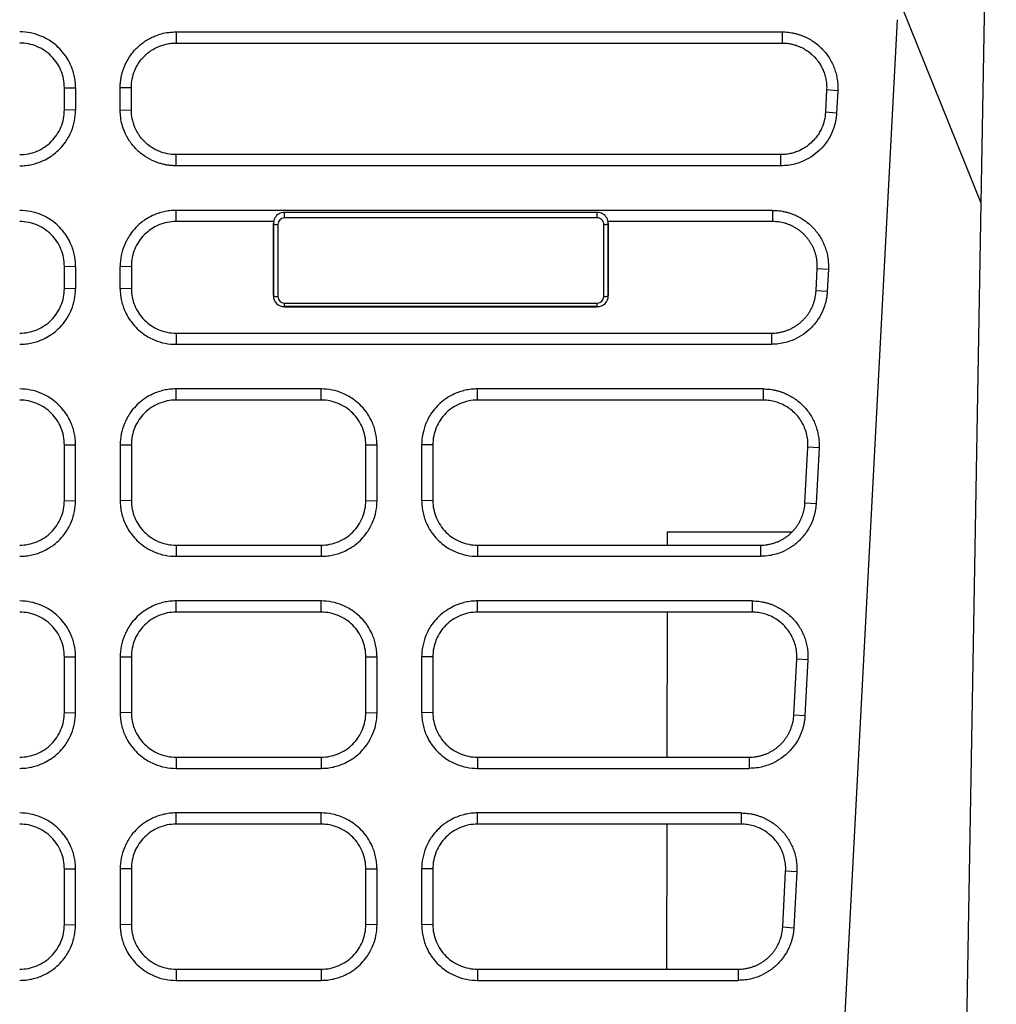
# Model space of a CAD drawing. Header units: millimetres. Extents: x 87 to 936, y -49 to 894.
# Tile 4 of 107: x 614 to 658, y 89 to 133. Entities that reach past the tile are written whole.
import ezdxf

# ---------------------------------------------------------------- set-up
doc = ezdxf.new("R2010")
doc.units = ezdxf.units.MM

msp = doc.modelspace()

# ---------------------------------------------------------------- linework, layer by layer
at = {"color": 7, "linetype": 'Continuous', "lineweight": 25}
for p, q in [((657.256, 124.589), (657.935, 163.473)), ((657.256, 124.59), (653.698, 133.403)), ((648.649, 40.148), (653.506, 132.816)), ((621.203, 132.27), (648.339, 132.27)), ((621.203, 132.27), (621.203, 131.77)), ((648.339, 132.27), (648.339, 131.77)), ((621.203, 131.77), (648.339, 131.77)), ((616.203, 129.77), (616.703, 129.762)), ((616.203, 128.771), (616.203, 129.77)), ((616.703, 129.762), (616.703, 128.762)), ((619.203, 129.77), (618.703, 129.762)), ((618.703, 128.762), (618.703, 129.762)), ((619.203, 128.771), (619.203, 129.77)), ((650.336, 129.666), (650.284, 128.666)), ((650.835, 129.631), (650.336, 129.666)), ((650.835, 129.631), (650.783, 128.631)), ((616.703, 128.762), (616.203, 128.771)), ((618.703, 128.762), (619.203, 128.771)), ((650.783, 128.631), (650.284, 128.666)), ((621.203, 126.271), (621.203, 126.771)), ((648.287, 126.771), (621.203, 126.771)), ((648.287, 126.271), (648.287, 126.771)), ((648.287, 126.271), (621.203, 126.271)), ((655.782, 40.148), (657.256, 124.59)), ((647.92, 124.271), (621.203, 124.271)), ((621.203, 123.771), (621.203, 124.271)), ((626.061, 123.939), (626.061, 124.177)), ((640.061, 124.177), (626.061, 124.177)), ((640.061, 123.939), (640.061, 124.177)), ((647.92, 124.271), (647.92, 123.771)), ((625.569, 123.771), (621.203, 123.771)), ((625.561, 123.771), (625.561, 123.683)), ((625.561, 120.461), (625.561, 123.683)), ((625.561, 123.683), (625.561, 120.457)), ((625.761, 123.639), (625.761, 120.416)), ((640.061, 123.939), (626.061, 123.939)), ((640.361, 120.416), (640.361, 123.639)), ((647.92, 123.771), (640.553, 123.771)), ((640.561, 123.683), (640.561, 123.771)), ((640.561, 123.683), (640.561, 120.461)), ((640.561, 120.457), (640.561, 123.683)), ((616.203, 121.771), (616.703, 121.763)), ((616.203, 120.772), (616.203, 121.771)), ((616.703, 121.763), (616.703, 120.764)), ((618.703, 121.763), (619.203, 121.771)), ((618.703, 120.764), (618.703, 121.763)), ((619.203, 121.771), (619.203, 120.772)), ((649.865, 120.668), (649.917, 121.667)), ((649.917, 121.667), (650.416, 121.632)), ((650.416, 121.632), (650.364, 120.633)), ((616.703, 120.764), (616.203, 120.772)), ((619.203, 120.772), (618.703, 120.764)), ((625.561, 120.457), (625.561, 120.461)), ((640.561, 120.461), (640.561, 120.457)), ((650.364, 120.633), (649.865, 120.668)), ((626.061, 120.116), (640.061, 120.116)), ((626.061, 119.961), (626.061, 120.116)), ((640.061, 119.961), (640.061, 120.116)), ((640.061, 119.961), (626.061, 119.961)), ((626.061, 119.961), (626.061, 119.957)), ((626.061, 119.957), (640.061, 119.957)), ((640.061, 119.957), (640.061, 119.961)), ((621.203, 118.772), (621.203, 118.272)), ((621.203, 118.772), (647.868, 118.772)), ((647.868, 118.772), (647.868, 118.272)), ((621.203, 118.272), (647.868, 118.272)), ((627.703, 116.273), (621.203, 116.273)), ((621.203, 115.773), (621.203, 116.273)), ((627.703, 115.773), (627.703, 116.273)), ((647.501, 116.273), (634.703, 116.273)), ((634.703, 115.773), (634.703, 116.273)), ((647.501, 116.273), (647.501, 115.773)), ((627.703, 115.773), (621.203, 115.773)), ((647.501, 115.773), (634.703, 115.773)), ((616.203, 113.773), (616.703, 113.764)), ((616.203, 111.274), (616.203, 113.773)), ((618.703, 113.764), (619.203, 113.773)), ((618.703, 113.764), (618.703, 111.265)), ((619.203, 113.773), (619.203, 111.274)), ((629.703, 113.773), (630.203, 113.764)), ((629.703, 111.274), (629.703, 113.773)), ((632.703, 113.773), (632.203, 113.764)), ((632.203, 113.764), (632.203, 111.265)), ((632.703, 113.773), (632.703, 111.274)), ((649.367, 111.169), (649.498, 113.668)), ((649.997, 113.633), (649.498, 113.668)), ((649.997, 113.633), (649.866, 111.134)), ((616.203, 111.274), (616.703, 111.265)), ((619.203, 111.274), (618.703, 111.265)), ((629.703, 111.274), (630.203, 111.265)), ((632.703, 111.274), (632.203, 111.265)), ((649.367, 111.169), (649.866, 111.134)), ((643.212, 109.274), (643.213, 109.866)), ((643.213, 109.866), (648.791, 109.866)), ((621.203, 109.274), (621.203, 108.774)), ((621.203, 109.274), (627.703, 109.274)), ((627.703, 109.274), (627.703, 108.774)), ((634.703, 109.274), (634.703, 108.774)), ((634.703, 109.274), (647.37, 109.274)), ((647.37, 109.274), (647.37, 108.774)), ((621.203, 108.774), (627.703, 108.774)), ((634.703, 108.774), (647.37, 108.774)), ((627.703, 106.774), (621.203, 106.774)), ((621.203, 106.274), (621.203, 106.774)), ((627.703, 106.274), (627.703, 106.774)), ((647.003, 106.774), (634.703, 106.774)), ((634.703, 106.274), (634.703, 106.774)), ((647.003, 106.774), (647.003, 106.274)), ((627.703, 106.274), (621.203, 106.274)), ((647.003, 106.274), (634.703, 106.274)), ((643.196, 99.775), (643.207, 106.274)), ((616.203, 104.274), (616.703, 104.265)), ((616.203, 101.775), (616.203, 104.274)), ((618.703, 104.265), (619.203, 104.274)), ((618.703, 104.265), (618.703, 101.766)), ((619.203, 104.274), (619.203, 101.775)), ((629.703, 104.274), (630.203, 104.265)), ((629.703, 101.775), (629.703, 104.274)), ((632.703, 104.274), (632.203, 104.265)), ((632.203, 104.265), (632.203, 101.766)), ((632.703, 104.274), (632.703, 101.775)), ((648.869, 101.67), (649, 104.169)), ((649.499, 104.135), (649, 104.169)), ((649.499, 104.135), (649.368, 101.636)), ((616.203, 101.775), (616.703, 101.766)), ((619.203, 101.775), (618.703, 101.766)), ((629.703, 101.775), (630.203, 101.766)), ((632.703, 101.775), (632.203, 101.766)), ((648.869, 101.67), (649.368, 101.636)), ((621.203, 99.775), (621.203, 99.275)), ((621.203, 99.775), (627.703, 99.775)), ((627.703, 99.775), (627.703, 99.275)), ((634.703, 99.775), (634.703, 99.275)), ((634.703, 99.775), (646.872, 99.775)), ((646.872, 99.775), (646.872, 99.275)), ((621.203, 99.275), (627.703, 99.275)), ((634.703, 99.275), (646.872, 99.275)), ((627.703, 97.276), (621.203, 97.276)), ((621.203, 96.776), (621.203, 97.276)), ((627.703, 96.776), (627.703, 97.276)), ((646.505, 97.276), (634.703, 97.276)), ((634.703, 96.776), (634.703, 97.276)), ((646.505, 97.276), (646.505, 96.776)), ((627.703, 96.776), (621.203, 96.776)), ((646.505, 96.776), (634.703, 96.776)), ((643.179, 90.277), (643.19, 96.776)), ((616.203, 94.776), (616.703, 94.767)), ((616.203, 92.277), (616.203, 94.776)), ((619.203, 94.776), (618.703, 94.767)), ((618.703, 94.767), (618.703, 92.268)), ((619.203, 94.776), (619.203, 92.277)), ((629.703, 94.776), (630.203, 94.767)), ((629.703, 92.277), (629.703, 94.776)), ((632.703, 94.776), (632.203, 94.767)), ((632.203, 94.767), (632.203, 92.268)), ((632.703, 94.776), (632.703, 92.277)), ((648.371, 92.172), (648.502, 94.671)), ((649.001, 94.636), (648.502, 94.671)), ((649.001, 94.636), (648.87, 92.137)), ((616.203, 92.277), (616.703, 92.268)), ((619.203, 92.277), (618.703, 92.268)), ((630.203, 92.268), (629.703, 92.277)), ((632.703, 92.277), (632.203, 92.268)), ((648.371, 92.172), (648.87, 92.137)), ((621.203, 90.277), (621.203, 89.777)), ((621.203, 90.277), (627.703, 90.277)), ((627.703, 90.277), (627.703, 89.777)), ((634.703, 90.277), (634.703, 89.777)), ((634.703, 90.277), (646.374, 90.277)), ((646.374, 90.277), (646.374, 89.777)), ((621.203, 89.777), (627.703, 89.777)), ((634.703, 89.777), (646.374, 89.777))]:
    msp.add_line(p, q, dxfattribs=at)
at = {"color": 7, "linetype": 'Continuous', "lineweight": 25, "flags": 128}
for points in [[(616.703, 111.265), (616.703, 111.979), (616.703, 112.693), (616.703, 113.764)], [(630.203, 111.265), (630.203, 111.979), (630.203, 112.693), (630.203, 113.764)], [(616.703, 101.766), (616.703, 102.473), (616.703, 103.18), (616.703, 104.265)], [(630.203, 101.766), (630.203, 102.48), (630.203, 103.195), (630.203, 104.265)], [(616.703, 92.268), (616.703, 92.982), (616.703, 93.696), (616.703, 94.767)], [(630.203, 92.268), (630.203, 92.982), (630.203, 93.696), (630.203, 94.767)]]:
    msp.add_lwpolyline(points, dxfattribs=at)
at = {"color": 7, "linetype": 'Continuous', "lineweight": 25}
for centre, start, end in [((625.714, 123.897), 234.4512, 280.4392), ((640.409, 123.897), 259.5608, 305.5487), ((625.714, 120.674), 234.4512, 280.4392), ((640.409, 120.674), 259.5608, 305.5487)]:
    msp.add_arc(centre, 0.262, start, end, dxfattribs=at)
for centre, major_axis, ratio, start_param, end_param in [((626.061, 123.683), (0, 0.5), 0.999555, 0.51597, 1.570796), ((640.061, 123.683), (0, 0.5), 0.999555, 4.712388, 5.767215), ((626.061, 123.639), (0, 0.3), 0.999254, 6.283185, 7.853981), ((640.061, 123.639), (0, 0.3), 0.999254, 4.712388, 6.283185), ((626.061, 120.461), (0, 0.5), 0.999555, 1.570796, 3.141592), ((626.061, 120.457), (0, 0.5), 0.999938, 1.570796, 3.141592), ((640.061, 120.461), (0, 0.5), 0.999555, 3.141592, 4.712388), ((640.061, 120.457), (0, 0.5), 0.999938, 3.141592, 4.712388), ((626.061, 120.416), (0, 0.3), 0.999254, 1.570796, 3.141592), ((640.061, 120.416), (0, 0.3), 0.999254, 3.141592, 4.712388)]:
    msp.add_ellipse(centre, major_axis=major_axis, ratio=ratio, start_param=start_param, end_param=end_param, dxfattribs=at)
for points, knots in [([(616.703, 129.762), (616.703, 129.854), (616.693, 130.039), (616.648, 130.31), (616.574, 130.573), (616.462, 130.853), (616.329, 131.092), (616.15, 131.345), (615.939, 131.58), (615.671, 131.801), (615.405, 131.967), (615.09, 132.117), (614.689, 132.238), (614.366, 132.27), (614.203, 132.27)], [2, 2, 2, 2, 2.39035, 2.775769, 3.156839, 3.535807, 4.041584, 4.306055, 4.836289, 5.366215, 5.761922, 6.15618, 6.828092, 7.514685, 7.514685, 7.514685, 7.514685]), ([(618.703, 129.762), (618.704, 129.817), (618.706, 129.926), (618.723, 130.09), (618.749, 130.251), (618.786, 130.41), (618.833, 130.567), (618.929, 130.823), (619.109, 131.163), (619.423, 131.545), (619.803, 131.86), (620.191, 132.068), (620.553, 132.191), (620.875, 132.258), (621.093, 132.266), (621.203, 132.27)], [0, 0, 0, 0, 0.042047, 0.083722, 0.125201, 0.166664, 0.208291, 0.250258, 0.375147, 0.500105, 0.625006, 0.749956, 0.833484, 0.916344, 1, 1, 1, 1]), ([(648.339, 132.27), (648.388, 132.269), (648.485, 132.268), (648.63, 132.255), (648.773, 132.234), (648.915, 132.205), (649.054, 132.167), (649.192, 132.121), (649.44, 132.023), (649.781, 131.833), (650.166, 131.499), (650.479, 131.095), (650.664, 130.711), (650.765, 130.387), (650.815, 130.138), (650.841, 129.886), (650.837, 129.716), (650.835, 129.631)], [0, 0, 0, 0, 0.0360503, 0.0717953, 0.1073557, 0.1428543, 0.1784144, 0.2141587, 0.250208, 0.3750165, 0.5000287, 0.6248418, 0.7498582, 0.8126176, 0.8747968, 0.9370427, 1, 1, 1, 1]), ([(616.203, 129.77), (616.203, 129.902), (616.19, 130.032), (616.139, 130.288), (616.101, 130.414), (616.001, 130.657), (615.939, 130.771), (615.794, 130.989), (615.71, 131.092), (615.433, 131.368), (615.211, 131.517), (614.73, 131.717), (614.467, 131.77), (614.203, 131.77)], [0, 0, 0, 0, 0.125, 0.125, 0.25, 0.25, 0.375, 0.375, 0.5, 0.5, 0.75, 0.75, 1, 1, 1, 1]), ([(619.203, 129.77), (619.203, 129.902), (619.229, 130.163), (619.327, 130.486), (619.448, 130.738), (619.581, 130.951), (619.758, 131.164), (619.947, 131.332), (620.148, 131.474), (620.338, 131.579), (620.56, 131.668), (620.768, 131.726), (620.983, 131.762), (621.129, 131.77), (621.203, 131.77)], [2, 2, 2, 2, 2.692793, 3.371878, 3.766004, 4.161605, 4.691459, 5.22173, 5.486254, 5.988545, 6.364898, 6.743267, 7.125821, 7.514675, 7.514675, 7.514675, 7.514675]), ([(648.339, 131.77), (648.401, 131.77), (648.524, 131.765), (648.707, 131.739), (648.886, 131.697), (649.079, 131.632), (649.249, 131.555), (649.415, 131.459), (649.561, 131.358), (649.696, 131.243), (649.837, 131.101), (649.965, 130.944), (650.089, 130.746), (650.186, 130.549), (650.262, 130.337), (650.313, 130.117), (650.34, 129.892), (650.34, 129.741), (650.336, 129.666)], [2, 2, 2, 2, 2.325983, 2.649895, 2.97245, 3.294315, 3.723445, 3.956173, 4.305673, 4.655792, 4.889648, 5.356618, 5.721385, 6.116119, 6.51026, 6.904844, 7.301115, 7.698706, 7.698706, 7.698706, 7.698706]), ([(614.203, 126.771), (614.335, 126.771), (614.465, 126.784), (614.72, 126.835), (614.847, 126.873), (615.089, 126.973), (615.204, 127.035), (615.422, 127.18), (615.525, 127.264), (615.801, 127.541), (615.95, 127.764), (616.15, 128.245), (616.203, 128.507), (616.203, 128.771)], [0, 0, 0, 0, 0.125, 0.125, 0.25, 0.25, 0.375, 0.375, 0.5, 0.5, 0.75, 0.75, 1, 1, 1, 1]), ([(614.203, 126.271), (614.296, 126.271), (614.479, 126.281), (614.749, 126.326), (615.01, 126.399), (615.289, 126.511), (615.527, 126.643), (615.78, 126.822), (616.016, 127.033), (616.237, 127.301), (616.403, 127.568), (616.552, 127.882), (616.672, 128.28), (616.703, 128.601), (616.703, 128.762)], [2, 2, 2, 2, 2.392136, 2.77801, 3.159756, 3.539556, 4.046554, 4.313583, 4.848916, 5.383939, 5.783461, 6.181463, 6.852839, 7.538133, 7.538133, 7.538133, 7.538133]), ([(621.203, 126.271), (621.148, 126.272), (621.039, 126.274), (620.876, 126.291), (620.715, 126.317), (620.557, 126.354), (620.4, 126.401), (620.145, 126.497), (619.806, 126.676), (619.426, 126.988), (619.111, 127.367), (618.905, 127.754), (618.782, 128.114), (618.715, 128.435), (618.707, 128.653), (618.703, 128.762)], [0, 0, 0, 0, 0.042047, 0.083722, 0.125201, 0.166663, 0.20829, 0.250256, 0.375151, 0.500104, 0.624995, 0.749956, 0.833487, 0.916347, 1, 1, 1, 1]), ([(621.203, 126.771), (621.072, 126.771), (620.812, 126.797), (620.49, 126.894), (620.238, 127.015), (620.024, 127.148), (619.809, 127.326), (619.64, 127.516), (619.498, 127.718), (619.393, 127.908), (619.305, 128.129), (619.247, 128.337), (619.211, 128.552), (619.203, 128.698), (619.203, 128.771)], [2, 2, 2, 2, 2.692438, 3.37036, 3.768263, 4.167689, 4.702638, 5.237994, 5.505065, 6.008876, 6.386263, 6.765511, 7.14873, 7.537982, 7.537982, 7.537982, 7.537982]), ([(650.284, 128.666), (650.278, 128.541), (650.241, 128.295), (650.136, 127.991), (650.013, 127.753), (649.878, 127.55), (649.702, 127.347), (649.516, 127.188), (649.318, 127.053), (649.131, 126.953), (648.914, 126.868), (648.711, 126.813), (648.501, 126.779), (648.359, 126.771), (648.287, 126.771)], [2, 2, 2, 2, 2.662744, 3.312849, 3.697236, 4.082996, 4.599463, 5.116219, 5.37402, 5.865214, 6.233198, 6.602947, 6.976446, 7.355637, 7.355637, 7.355637, 7.355637]), ([(650.783, 128.631), (650.779, 128.579), (650.772, 128.473), (650.748, 128.317), (650.715, 128.163), (650.672, 128.012), (650.62, 127.863), (650.517, 127.621), (650.33, 127.3), (650.016, 126.943), (649.642, 126.65), (649.264, 126.458), (648.914, 126.344), (648.603, 126.282), (648.393, 126.275), (648.287, 126.271)], [0, 0, 0, 0, 0.041986, 0.083634, 0.125113, 0.166593, 0.208245, 0.250239, 0.375072, 0.500095, 0.624936, 0.749957, 0.833394, 0.916295, 1, 1, 1, 1]), ([(616.703, 121.763), (616.703, 121.856), (616.693, 122.04), (616.648, 122.312), (616.574, 122.574), (616.462, 122.854), (616.329, 123.093), (616.15, 123.346), (615.939, 123.581), (615.671, 123.802), (615.405, 123.969), (615.09, 124.119), (614.689, 124.239), (614.366, 124.271), (614.203, 124.271)], [2, 2, 2, 2, 2.39035, 2.775768, 3.156838, 3.535806, 4.041584, 4.306055, 4.836288, 5.366213, 5.76192, 6.156178, 6.82809, 7.514683, 7.514683, 7.514683, 7.514683]), ([(621.203, 124.271), (621.111, 124.271), (620.927, 124.261), (620.657, 124.216), (620.397, 124.142), (620.119, 124.03), (619.881, 123.898), (619.629, 123.719), (619.394, 123.508), (619.173, 123.24), (619.007, 122.973), (618.857, 122.658), (618.735, 122.254), (618.703, 121.927), (618.703, 121.763)], [2, 2, 2, 2, 2.388853, 2.771406, 3.149772, 3.526124, 4.028414, 4.292939, 4.823209, 5.353063, 5.748665, 6.142792, 6.821879, 7.514673, 7.514673, 7.514673, 7.514673]), ([(647.92, 124.271), (647.969, 124.271), (648.066, 124.269), (648.211, 124.256), (648.354, 124.235), (648.495, 124.206), (648.635, 124.168), (648.773, 124.122), (649.02, 124.024), (649.362, 123.835), (649.747, 123.5), (650.059, 123.096), (650.245, 122.712), (650.346, 122.388), (650.396, 122.14), (650.422, 121.887), (650.418, 121.717), (650.416, 121.632)], [0, 0, 0, 0, 0.036049, 0.071793, 0.107353, 0.142851, 0.178412, 0.214157, 0.250208, 0.375024, 0.500028, 0.624838, 0.749858, 0.812614, 0.874791, 0.937039, 1, 1, 1, 1]), ([(616.203, 121.771), (616.203, 121.904), (616.19, 122.033), (616.139, 122.289), (616.101, 122.416), (616.001, 122.658), (615.939, 122.773), (615.794, 122.99), (615.71, 123.093), (615.433, 123.37), (615.211, 123.519), (614.73, 123.718), (614.467, 123.771), (614.203, 123.771)], [0, 0, 0, 0, 0.125, 0.125, 0.25, 0.25, 0.375, 0.375, 0.5, 0.5, 0.75, 0.75, 1, 1, 1, 1]), ([(621.203, 123.771), (621.071, 123.771), (620.941, 123.759), (620.686, 123.708), (620.559, 123.669), (620.317, 123.569), (620.202, 123.508), (619.984, 123.363), (619.881, 123.278), (619.605, 123.002), (619.456, 122.779), (619.256, 122.298), (619.203, 122.036), (619.203, 121.771)], [0, 0, 0, 0, 0.125, 0.125, 0.25, 0.25, 0.375, 0.375, 0.5, 0.5, 0.75, 0.75, 1, 1, 1, 1]), ([(649.917, 121.667), (649.919, 121.716), (649.922, 121.813), (649.913, 121.959), (649.894, 122.104), (649.865, 122.246), (649.825, 122.385), (649.776, 122.521), (649.717, 122.652), (649.65, 122.779), (649.574, 122.899), (649.489, 123.014), (649.398, 123.122), (649.299, 123.223), (649.193, 123.316), (649.082, 123.401), (648.965, 123.478), (648.844, 123.547), (648.719, 123.607), (648.591, 123.657), (648.459, 123.699), (648.326, 123.731), (648.191, 123.754), (648.056, 123.769), (647.965, 123.771), (647.92, 123.771)], [0, 0, 0, 0, 0.045193, 0.090229, 0.13511, 0.179834, 0.224402, 0.268815, 0.313071, 0.357172, 0.401117, 0.444906, 0.488539, 0.532016, 0.575338, 0.618504, 0.661515, 0.704369, 0.747069, 0.789612, 0.832001, 0.874234, 0.916311, 0.958233, 1, 1, 1, 1]), ([(614.203, 118.772), (614.335, 118.772), (614.465, 118.785), (614.72, 118.836), (614.847, 118.874), (615.089, 118.975), (615.204, 119.036), (615.422, 119.181), (615.525, 119.265), (615.801, 119.542), (615.95, 119.765), (616.15, 120.246), (616.203, 120.508), (616.203, 120.772)], [0, 0, 0, 0, 0.125, 0.125, 0.25, 0.25, 0.375, 0.375, 0.5, 0.5, 0.75, 0.75, 1, 1, 1, 1]), ([(614.203, 118.272), (614.296, 118.272), (614.479, 118.282), (614.749, 118.327), (615.01, 118.401), (615.289, 118.512), (615.527, 118.644), (615.78, 118.823), (616.016, 119.034), (616.237, 119.302), (616.403, 119.57), (616.552, 119.883), (616.672, 120.282), (616.703, 120.602), (616.703, 120.764)], [2, 2, 2, 2, 2.392132, 2.778001, 3.159741, 3.539536, 4.046529, 4.313556, 4.848886, 5.383903, 5.783421, 6.181419, 6.85279, 7.538076, 7.538076, 7.538076, 7.538076]), ([(618.703, 120.764), (618.703, 120.672), (618.713, 120.489), (618.758, 120.221), (618.831, 119.962), (618.942, 119.686), (619.074, 119.448), (619.252, 119.197), (619.464, 118.961), (619.732, 118.74), (620, 118.574), (620.315, 118.424), (620.716, 118.304), (621.04, 118.272), (621.203, 118.272)], [2, 2, 2, 2, 2.389255, 2.772476, 3.151725, 3.529116, 4.03293, 4.300004, 4.835363, 5.370317, 5.769746, 6.167654, 6.845581, 7.538023, 7.538023, 7.538023, 7.538023]), ([(619.203, 120.772), (619.203, 120.64), (619.216, 120.51), (619.267, 120.255), (619.305, 120.128), (619.405, 119.886), (619.467, 119.771), (619.612, 119.554), (619.696, 119.451), (619.973, 119.174), (620.195, 119.025), (620.676, 118.825), (620.939, 118.772), (621.203, 118.772)], [0, 0, 0, 0, 0.125, 0.125, 0.25, 0.25, 0.375, 0.375, 0.5, 0.5, 0.75, 0.75, 1, 1, 1, 1]), ([(647.868, 118.772), (647.916, 118.773), (648.012, 118.775), (648.157, 118.792), (648.299, 118.817), (648.439, 118.854), (648.577, 118.9), (648.71, 118.956), (648.839, 119.022), (648.963, 119.097), (649.081, 119.18), (649.193, 119.272), (649.298, 119.372), (649.395, 119.479), (649.485, 119.593), (649.566, 119.712), (649.638, 119.838), (649.701, 119.968), (649.754, 120.102), (649.797, 120.24), (649.831, 120.381), (649.854, 120.524), (649.861, 120.62), (649.865, 120.668)], [0, 0, 0, 0, 0.047693, 0.095378, 0.143055, 0.190725, 0.238388, 0.286042, 0.33369, 0.38133, 0.428963, 0.476588, 0.524206, 0.571817, 0.619421, 0.667017, 0.714607, 0.76219, 0.809765, 0.857334, 0.904896, 0.952451, 1, 1, 1, 1]), ([(650.364, 120.633), (650.36, 120.58), (650.353, 120.475), (650.329, 120.318), (650.296, 120.164), (650.253, 120.013), (650.201, 119.864), (650.097, 119.622), (649.911, 119.301), (649.597, 118.944), (649.222, 118.651), (648.845, 118.459), (648.495, 118.345), (648.184, 118.284), (647.973, 118.276), (647.868, 118.272)], [0, 0, 0, 0, 0.041983, 0.08363, 0.125108, 0.166589, 0.208243, 0.250239, 0.375075, 0.500095, 0.624928, 0.749957, 0.833398, 0.9163, 1, 1, 1, 1]), ([(616.703, 113.764), (616.703, 113.857), (616.693, 114.041), (616.648, 114.313), (616.574, 114.575), (616.462, 114.855), (616.329, 115.095), (616.15, 115.347), (615.939, 115.582), (615.671, 115.803), (615.405, 115.97), (615.09, 116.12), (614.689, 116.241), (614.366, 116.273), (614.203, 116.273)], [2, 2, 2, 2, 2.39035, 2.775768, 3.156838, 3.535807, 4.041585, 4.306056, 4.83629, 5.366216, 5.761922, 6.156179, 6.828092, 7.514685, 7.514685, 7.514685, 7.514685]), ([(621.203, 116.273), (621.111, 116.273), (620.927, 116.262), (620.657, 116.217), (620.397, 116.144), (620.119, 116.032), (619.881, 115.899), (619.629, 115.72), (619.394, 115.509), (619.173, 115.241), (619.007, 114.975), (618.857, 114.659), (618.735, 114.255), (618.703, 113.929), (618.703, 113.764)], [2, 2, 2, 2, 2.388853, 2.771406, 3.149772, 3.526122, 4.028412, 4.292937, 4.823211, 5.35307, 5.748674, 6.142802, 6.821886, 7.514678, 7.514678, 7.514678, 7.514678]), ([(630.203, 113.764), (630.203, 113.857), (630.193, 114.041), (630.148, 114.313), (630.074, 114.575), (629.962, 114.855), (629.829, 115.095), (629.65, 115.347), (629.439, 115.582), (629.171, 115.803), (628.905, 115.97), (628.59, 116.12), (628.189, 116.241), (627.866, 116.273), (627.703, 116.273)], [2, 2, 2, 2, 2.39035, 2.775768, 3.156837, 3.535805, 4.041584, 4.306056, 4.836291, 5.366218, 5.761923, 6.15618, 6.828092, 7.514685, 7.514685, 7.514685, 7.514685]), ([(634.703, 116.273), (634.611, 116.273), (634.427, 116.262), (634.157, 116.217), (633.897, 116.144), (633.619, 116.032), (633.381, 115.899), (633.129, 115.72), (632.894, 115.509), (632.673, 115.241), (632.507, 114.975), (632.357, 114.659), (632.235, 114.255), (632.203, 113.929), (632.203, 113.764)], [2, 2, 2, 2, 2.388852, 2.771404, 3.149769, 3.52612, 4.028412, 4.292938, 4.823213, 5.353072, 5.748675, 6.142802, 6.821887, 7.514679, 7.514679, 7.514679, 7.514679]), ([(647.501, 116.273), (647.55, 116.272), (647.647, 116.27), (647.792, 116.257), (647.935, 116.236), (648.076, 116.207), (648.216, 116.17), (648.354, 116.124), (648.601, 116.025), (648.942, 115.836), (649.328, 115.501), (649.64, 115.097), (649.825, 114.713), (649.926, 114.39), (649.977, 114.141), (650.003, 113.888), (649.999, 113.718), (649.997, 113.633)], [0, 0, 0, 0, 0.03605, 0.071794, 0.107355, 0.142853, 0.178413, 0.214158, 0.250208, 0.37502, 0.500028, 0.624842, 0.749858, 0.812614, 0.874792, 0.937039, 1, 1, 1, 1]), ([(616.203, 113.773), (616.203, 113.905), (616.19, 114.035), (616.139, 114.29), (616.101, 114.417), (616.001, 114.659), (615.939, 114.774), (615.794, 114.991), (615.71, 115.094), (615.433, 115.371), (615.211, 115.52), (614.73, 115.72), (614.467, 115.773), (614.203, 115.773)], [0, 0, 0, 0, 0.125, 0.125, 0.25, 0.25, 0.375, 0.375, 0.5, 0.5, 0.75, 0.75, 1, 1, 1, 1]), ([(621.203, 115.773), (621.071, 115.773), (620.941, 115.76), (620.686, 115.709), (620.559, 115.671), (620.317, 115.57), (620.202, 115.509), (619.984, 115.364), (619.881, 115.28), (619.605, 115.003), (619.456, 114.78), (619.256, 114.299), (619.203, 114.037), (619.203, 113.773)], [0, 0, 0, 0, 0.125, 0.125, 0.25, 0.25, 0.375, 0.375, 0.5, 0.5, 0.75, 0.75, 1, 1, 1, 1]), ([(629.703, 113.773), (629.703, 113.905), (629.69, 114.035), (629.639, 114.29), (629.601, 114.417), (629.501, 114.659), (629.439, 114.774), (629.294, 114.991), (629.21, 115.094), (628.933, 115.371), (628.711, 115.52), (628.23, 115.72), (627.967, 115.773), (627.703, 115.773)], [0, 0, 0, 0, 0.125, 0.125, 0.25, 0.25, 0.375, 0.375, 0.5, 0.5, 0.75, 0.75, 1, 1, 1, 1]), ([(634.703, 115.773), (634.571, 115.773), (634.441, 115.76), (634.186, 115.709), (634.059, 115.671), (633.817, 115.57), (633.702, 115.509), (633.484, 115.364), (633.381, 115.28), (633.105, 115.003), (632.956, 114.78), (632.756, 114.299), (632.703, 114.037), (632.703, 113.773)], [0, 0, 0, 0, 0.125, 0.125, 0.25, 0.25, 0.375, 0.375, 0.5, 0.5, 0.75, 0.75, 1, 1, 1, 1]), ([(649.498, 113.668), (649.499, 113.703), (649.504, 113.836), (649.486, 114.066), (649.423, 114.352), (649.318, 114.624), (649.177, 114.876), (649.002, 115.105), (648.797, 115.305), (648.567, 115.473), (648.317, 115.606), (648.052, 115.701), (647.779, 115.762), (647.593, 115.769), (647.501, 115.773)], [0, 0, 0, 0, 0.032289, 0.122784, 0.212774, 0.302259, 0.391239, 0.479715, 0.567688, 0.655156, 0.742121, 0.828583, 0.914543, 1, 1, 1, 1]), ([(614.203, 109.274), (614.335, 109.274), (614.465, 109.287), (614.72, 109.337), (614.847, 109.376), (615.089, 109.476), (615.204, 109.537), (615.422, 109.682), (615.525, 109.767), (615.801, 110.043), (615.95, 110.266), (616.15, 110.747), (616.203, 111.01), (616.203, 111.274)], [0, 0, 0, 0, 0.125, 0.125, 0.25, 0.25, 0.375, 0.375, 0.5, 0.5, 0.75, 0.75, 1, 1, 1, 1]), ([(614.203, 108.774), (614.296, 108.774), (614.479, 108.784), (614.749, 108.829), (615.01, 108.902), (615.289, 109.013), (615.527, 109.146), (615.78, 109.324), (616.016, 109.535), (616.237, 109.804), (616.403, 110.071), (616.552, 110.385), (616.672, 110.783), (616.703, 111.103), (616.703, 111.265)], [2, 2, 2, 2, 2.392136, 2.778008, 3.159753, 3.539553, 4.046551, 4.31358, 4.848915, 5.383938, 5.78346, 6.18146, 6.852835, 7.538127, 7.538127, 7.538127, 7.538127]), ([(618.703, 111.265), (618.703, 111.173), (618.713, 110.991), (618.758, 110.723), (618.831, 110.463), (618.942, 110.187), (619.074, 109.95), (619.252, 109.698), (619.464, 109.462), (619.732, 109.241), (620, 109.075), (620.315, 108.926), (620.716, 108.805), (621.04, 108.774), (621.203, 108.774)], [2, 2, 2, 2, 2.389251, 2.772469, 3.151716, 3.529104, 4.032913, 4.299983, 4.835336, 5.370284, 5.76971, 6.167614, 6.845535, 7.537971, 7.537971, 7.537971, 7.537971]), ([(619.203, 111.274), (619.203, 111.142), (619.216, 111.012), (619.267, 110.756), (619.305, 110.629), (619.405, 110.387), (619.467, 110.273), (619.612, 110.055), (619.696, 109.952), (619.973, 109.676), (620.195, 109.526), (620.676, 109.327), (620.939, 109.274), (621.203, 109.274)], [0, 0, 0, 0, 0.125, 0.125, 0.25, 0.25, 0.375, 0.375, 0.5, 0.5, 0.75, 0.75, 1, 1, 1, 1]), ([(627.703, 109.274), (627.835, 109.274), (627.965, 109.287), (628.22, 109.337), (628.347, 109.376), (628.589, 109.476), (628.704, 109.537), (628.922, 109.682), (629.025, 109.767), (629.301, 110.043), (629.45, 110.266), (629.65, 110.747), (629.703, 111.01), (629.703, 111.274)], [0, 0, 0, 0, 0.125, 0.125, 0.25, 0.25, 0.375, 0.375, 0.5, 0.5, 0.75, 0.75, 1, 1, 1, 1]), ([(627.703, 108.774), (627.796, 108.774), (627.979, 108.784), (628.249, 108.829), (628.51, 108.902), (628.789, 109.013), (629.027, 109.146), (629.28, 109.324), (629.516, 109.535), (629.737, 109.804), (629.903, 110.071), (630.052, 110.385), (630.172, 110.783), (630.203, 111.103), (630.203, 111.265)], [2, 2, 2, 2, 2.392132, 2.778002, 3.159744, 3.539541, 4.046537, 4.313564, 4.848894, 5.383912, 5.78343, 6.181429, 6.852799, 7.538086, 7.538086, 7.538086, 7.538086]), ([(632.203, 111.265), (632.203, 111.173), (632.213, 110.991), (632.258, 110.723), (632.331, 110.463), (632.442, 110.187), (632.574, 109.95), (632.752, 109.698), (632.964, 109.462), (633.232, 109.241), (633.5, 109.075), (633.815, 108.926), (634.216, 108.805), (634.54, 108.774), (634.703, 108.774)], [2, 2, 2, 2, 2.389253, 2.772474, 3.151723, 3.529113, 4.032928, 4.300002, 4.83536, 5.370311, 5.769737, 6.167642, 6.845567, 7.538008, 7.538008, 7.538008, 7.538008]), ([(632.703, 111.274), (632.703, 111.142), (632.716, 111.012), (632.767, 110.756), (632.805, 110.629), (632.905, 110.387), (632.967, 110.273), (633.112, 110.055), (633.196, 109.952), (633.473, 109.676), (633.695, 109.526), (634.176, 109.327), (634.439, 109.274), (634.703, 109.274)], [0, 0, 0, 0, 0.125, 0.125, 0.25, 0.25, 0.375, 0.375, 0.5, 0.5, 0.75, 0.75, 1, 1, 1, 1]), ([(647.37, 109.274), (647.418, 109.275), (647.515, 109.277), (647.659, 109.293), (647.801, 109.319), (647.942, 109.355), (648.079, 109.402), (648.212, 109.458), (648.342, 109.524), (648.465, 109.598), (648.584, 109.682), (648.696, 109.774), (648.8, 109.874), (648.898, 109.981), (648.987, 110.094), (649.068, 110.214), (649.14, 110.34), (649.203, 110.47), (649.256, 110.604), (649.3, 110.742), (649.333, 110.882), (649.356, 111.025), (649.364, 111.121), (649.367, 111.169)], [0, 0, 0, 0, 0.047714, 0.095418, 0.143112, 0.190797, 0.238472, 0.286137, 0.333793, 0.38144, 0.429076, 0.476704, 0.524322, 0.571931, 0.61953, 0.667121, 0.714702, 0.762274, 0.809837, 0.857391, 0.904936, 0.952473, 1, 1, 1, 1]), ([(649.866, 111.134), (649.862, 111.081), (649.855, 110.976), (649.831, 110.82), (649.798, 110.666), (649.755, 110.514), (649.703, 110.365), (649.6, 110.123), (649.413, 109.803), (649.099, 109.446), (648.724, 109.152), (648.347, 108.961), (647.997, 108.846), (647.686, 108.785), (647.475, 108.778), (647.37, 108.774)], [0, 0, 0, 0, 0.041984, 0.0836309, 0.1251093, 0.16659, 0.2082437, 0.2502388, 0.3750732, 0.5000947, 0.6249334, 0.7499569, 0.8333952, 0.9162966, 1, 1, 1, 1]), ([(616.703, 104.265), (616.703, 104.358), (616.693, 104.543), (616.648, 104.814), (616.574, 105.077), (616.462, 105.357), (616.329, 105.596), (616.15, 105.848), (615.939, 106.084), (615.671, 106.305), (615.405, 106.471), (615.09, 106.621), (614.689, 106.742), (614.366, 106.774), (614.203, 106.774)], [2, 2, 2, 2, 2.39035, 2.775768, 3.156838, 3.535807, 4.041585, 4.306056, 4.836289, 5.366216, 5.761921, 6.156179, 6.828092, 7.514685, 7.514685, 7.514685, 7.514685]), ([(621.203, 106.774), (621.111, 106.774), (620.927, 106.764), (620.657, 106.719), (620.397, 106.645), (620.119, 106.533), (619.881, 106.4), (619.629, 106.222), (619.394, 106.011), (619.173, 105.743), (619.007, 105.476), (618.857, 105.16), (618.735, 104.756), (618.703, 104.43), (618.703, 104.265)], [2, 2, 2, 2, 2.388853, 2.771406, 3.149772, 3.526122, 4.028412, 4.292937, 4.823211, 5.35307, 5.748674, 6.142802, 6.821886, 7.514678, 7.514678, 7.514678, 7.514678]), ([(630.203, 104.265), (630.203, 104.358), (630.193, 104.543), (630.148, 104.814), (630.074, 105.077), (629.962, 105.357), (629.829, 105.596), (629.65, 105.848), (629.439, 106.084), (629.171, 106.305), (628.905, 106.471), (628.59, 106.621), (628.189, 106.742), (627.866, 106.774), (627.703, 106.774)], [2, 2, 2, 2, 2.39035, 2.775768, 3.156837, 3.535805, 4.041584, 4.306056, 4.836291, 5.366218, 5.761923, 6.15618, 6.828092, 7.514685, 7.514685, 7.514685, 7.514685]), ([(634.703, 106.774), (634.611, 106.774), (634.427, 106.764), (634.157, 106.719), (633.897, 106.645), (633.619, 106.533), (633.381, 106.4), (633.129, 106.222), (632.894, 106.011), (632.673, 105.743), (632.507, 105.476), (632.357, 105.16), (632.235, 104.756), (632.203, 104.43), (632.203, 104.265)], [2, 2, 2, 2, 2.388853, 2.771405, 3.149771, 3.526121, 4.028412, 4.292937, 4.823211, 5.353071, 5.748675, 6.142803, 6.821889, 7.514682, 7.514682, 7.514682, 7.514682]), ([(647.003, 106.774), (647.052, 106.773), (647.149, 106.772), (647.294, 106.759), (647.437, 106.738), (647.578, 106.709), (647.718, 106.671), (647.856, 106.625), (648.103, 106.526), (648.444, 106.337), (648.83, 106.002), (649.142, 105.598), (649.328, 105.214), (649.429, 104.891), (649.479, 104.642), (649.505, 104.389), (649.501, 104.22), (649.499, 104.135)], [0, 0, 0, 0, 0.03605, 0.071795, 0.107355, 0.142853, 0.178414, 0.214158, 0.250208, 0.37502, 0.500028, 0.624842, 0.749858, 0.812614, 0.874792, 0.937039, 1, 1, 1, 1]), ([(616.203, 104.274), (616.203, 104.406), (616.19, 104.536), (616.139, 104.791), (616.101, 104.918), (616.001, 105.16), (615.939, 105.275), (615.794, 105.493), (615.71, 105.596), (615.433, 105.872), (615.211, 106.021), (614.73, 106.221), (614.467, 106.274), (614.203, 106.274)], [0, 0, 0, 0, 0.125, 0.125, 0.25, 0.25, 0.375, 0.375, 0.5, 0.5, 0.75, 0.75, 1, 1, 1, 1]), ([(621.203, 106.274), (621.071, 106.274), (620.941, 106.261), (620.686, 106.21), (620.559, 106.172), (620.317, 106.072), (620.202, 106.01), (619.984, 105.865), (619.881, 105.781), (619.605, 105.504), (619.456, 105.282), (619.256, 104.801), (619.203, 104.538), (619.203, 104.274)], [0, 0, 0, 0, 0.125, 0.125, 0.25, 0.25, 0.375, 0.375, 0.5, 0.5, 0.75, 0.75, 1, 1, 1, 1]), ([(629.703, 104.274), (629.703, 104.406), (629.69, 104.536), (629.639, 104.791), (629.601, 104.918), (629.501, 105.16), (629.439, 105.275), (629.294, 105.493), (629.21, 105.596), (628.933, 105.872), (628.711, 106.021), (628.23, 106.221), (627.967, 106.274), (627.703, 106.274)], [0, 0, 0, 0, 0.125, 0.125, 0.25, 0.25, 0.375, 0.375, 0.5, 0.5, 0.75, 0.75, 1, 1, 1, 1]), ([(634.703, 106.274), (634.571, 106.274), (634.441, 106.261), (634.186, 106.21), (634.059, 106.172), (633.817, 106.072), (633.702, 106.01), (633.484, 105.865), (633.381, 105.781), (633.105, 105.504), (632.956, 105.282), (632.756, 104.801), (632.703, 104.538), (632.703, 104.274)], [0, 0, 0, 0, 0.125, 0.125, 0.25, 0.25, 0.375, 0.375, 0.5, 0.5, 0.75, 0.75, 1, 1, 1, 1]), ([(649, 104.169), (649.001, 104.204), (649.006, 104.337), (648.988, 104.567), (648.925, 104.853), (648.82, 105.125), (648.679, 105.378), (648.504, 105.606), (648.299, 105.806), (648.069, 105.974), (647.819, 106.107), (647.555, 106.203), (647.281, 106.263), (647.095, 106.27), (647.003, 106.274)], [0, 0, 0, 0, 0.032289, 0.1227878, 0.2127806, 0.3022678, 0.3912497, 0.4797265, 0.5676987, 0.6551664, 0.7421301, 0.82859, 0.9145466, 1, 1, 1, 1]), ([(614.203, 99.775), (614.335, 99.775), (614.465, 99.788), (614.72, 99.839), (614.847, 99.877), (615.089, 99.978), (615.204, 100.039), (615.422, 100.184), (615.525, 100.268), (615.801, 100.545), (615.95, 100.768), (616.15, 101.249), (616.203, 101.511), (616.203, 101.775)], [0, 0, 0, 0, 0.125, 0.125, 0.25, 0.25, 0.375, 0.375, 0.5, 0.5, 0.75, 0.75, 1, 1, 1, 1]), ([(614.203, 99.275), (614.296, 99.275), (614.479, 99.285), (614.749, 99.33), (615.01, 99.404), (615.289, 99.515), (615.527, 99.647), (615.78, 99.826), (616.016, 100.037), (616.237, 100.305), (616.403, 100.573), (616.552, 100.886), (616.672, 101.285), (616.703, 101.605), (616.703, 101.766)], [2, 2, 2, 2, 2.392135, 2.778008, 3.159752, 3.539551, 4.046546, 4.313574, 4.848906, 5.383926, 5.783449, 6.181451, 6.852827, 7.538119, 7.538119, 7.538119, 7.538119]), ([(618.703, 101.766), (618.703, 101.675), (618.713, 101.492), (618.758, 101.224), (618.831, 100.965), (618.942, 100.688), (619.074, 100.451), (619.252, 100.199), (619.464, 99.964), (619.732, 99.743), (620, 99.577), (620.315, 99.427), (620.716, 99.307), (621.04, 99.275), (621.203, 99.275)], [2, 2, 2, 2, 2.389251, 2.772469, 3.151716, 3.529104, 4.032913, 4.299983, 4.835336, 5.370284, 5.76971, 6.167614, 6.845535, 7.537971, 7.537971, 7.537971, 7.537971]), ([(619.203, 101.775), (619.203, 101.643), (619.216, 101.513), (619.267, 101.258), (619.305, 101.131), (619.405, 100.889), (619.467, 100.774), (619.612, 100.557), (619.696, 100.454), (619.973, 100.177), (620.195, 100.028), (620.676, 99.828), (620.939, 99.775), (621.203, 99.775)], [0, 0, 0, 0, 0.125, 0.125, 0.25, 0.25, 0.375, 0.375, 0.5, 0.5, 0.75, 0.75, 1, 1, 1, 1]), ([(627.703, 99.775), (627.835, 99.775), (627.965, 99.788), (628.22, 99.839), (628.347, 99.877), (628.589, 99.978), (628.704, 100.039), (628.922, 100.184), (629.025, 100.268), (629.301, 100.545), (629.45, 100.768), (629.65, 101.249), (629.703, 101.511), (629.703, 101.775)], [0, 0, 0, 0, 0.125, 0.125, 0.25, 0.25, 0.375, 0.375, 0.5, 0.5, 0.75, 0.75, 1, 1, 1, 1]), ([(627.703, 99.275), (627.796, 99.275), (627.979, 99.285), (628.249, 99.33), (628.51, 99.404), (628.789, 99.515), (629.027, 99.647), (629.28, 99.826), (629.516, 100.037), (629.737, 100.305), (629.903, 100.573), (630.052, 100.886), (630.172, 101.285), (630.203, 101.605), (630.203, 101.766)], [2, 2, 2, 2, 2.392132, 2.778002, 3.159744, 3.539541, 4.046537, 4.313564, 4.848894, 5.383912, 5.78343, 6.181429, 6.852799, 7.538086, 7.538086, 7.538086, 7.538086]), ([(632.203, 101.766), (632.203, 101.675), (632.213, 101.492), (632.258, 101.224), (632.331, 100.965), (632.442, 100.688), (632.574, 100.451), (632.752, 100.199), (632.964, 99.964), (633.232, 99.743), (633.5, 99.577), (633.815, 99.427), (634.216, 99.307), (634.54, 99.275), (634.703, 99.275)], [2, 2, 2, 2, 2.389254, 2.772474, 3.151724, 3.529114, 4.032929, 4.300003, 4.835362, 5.370314, 5.769741, 6.167647, 6.845573, 7.538014, 7.538014, 7.538014, 7.538014]), ([(632.703, 101.775), (632.703, 101.643), (632.716, 101.513), (632.767, 101.258), (632.805, 101.131), (632.905, 100.889), (632.967, 100.774), (633.112, 100.557), (633.196, 100.454), (633.473, 100.177), (633.695, 100.028), (634.176, 99.828), (634.439, 99.775), (634.703, 99.775)], [0, 0, 0, 0, 0.125, 0.125, 0.25, 0.25, 0.375, 0.375, 0.5, 0.5, 0.75, 0.75, 1, 1, 1, 1]), ([(646.872, 99.775), (646.92, 99.776), (647.017, 99.778), (647.161, 99.794), (647.304, 99.82), (647.444, 99.857), (647.581, 99.903), (647.715, 99.959), (647.844, 100.025), (647.968, 100.1), (648.086, 100.183), (648.198, 100.275), (648.303, 100.375), (648.4, 100.482), (648.489, 100.596), (648.57, 100.716), (648.642, 100.841), (648.705, 100.971), (648.758, 101.106), (648.802, 101.243), (648.835, 101.384), (648.859, 101.526), (648.866, 101.622), (648.869, 101.67)], [0, 0, 0, 0, 0.047714, 0.095418, 0.143112, 0.190797, 0.238472, 0.286138, 0.333793, 0.38144, 0.429077, 0.476704, 0.524322, 0.571931, 0.61953, 0.667121, 0.714702, 0.762274, 0.809837, 0.857391, 0.904936, 0.952473, 1, 1, 1, 1]), ([(649.368, 101.636), (649.364, 101.583), (649.357, 101.477), (649.333, 101.321), (649.3, 101.167), (649.258, 101.016), (649.205, 100.867), (649.102, 100.625), (648.915, 100.304), (648.601, 99.947), (648.227, 99.654), (647.849, 99.462), (647.499, 99.348), (647.188, 99.286), (646.978, 99.279), (646.872, 99.275)], [0, 0, 0, 0, 0.041986, 0.083633, 0.125112, 0.166592, 0.208245, 0.250239, 0.375071, 0.500095, 0.624938, 0.749957, 0.833395, 0.916296, 1, 1, 1, 1]), ([(616.703, 94.767), (616.703, 94.86), (616.693, 95.044), (616.648, 95.316), (616.574, 95.578), (616.462, 95.858), (616.329, 96.097), (616.15, 96.35), (615.939, 96.585), (615.671, 96.806), (615.405, 96.973), (615.09, 97.123), (614.689, 97.244), (614.366, 97.276), (614.203, 97.276)], [2, 2, 2, 2, 2.39035, 2.775768, 3.156838, 3.535807, 4.041585, 4.306056, 4.83629, 5.366216, 5.761922, 6.156179, 6.828092, 7.514685, 7.514685, 7.514685, 7.514685]), ([(621.203, 97.276), (621.111, 97.276), (620.927, 97.265), (620.657, 97.22), (620.397, 97.146), (620.119, 97.035), (619.881, 96.902), (619.629, 96.723), (619.394, 96.512), (619.173, 96.244), (619.007, 95.978), (618.857, 95.662), (618.735, 95.258), (618.703, 94.932), (618.703, 94.767)], [2, 2, 2, 2, 2.388853, 2.771406, 3.149772, 3.526122, 4.028412, 4.292937, 4.82321, 5.35307, 5.748674, 6.142802, 6.821886, 7.514678, 7.514678, 7.514678, 7.514678]), ([(630.203, 94.767), (630.203, 94.86), (630.193, 95.044), (630.148, 95.316), (630.074, 95.578), (629.962, 95.858), (629.829, 96.097), (629.65, 96.35), (629.439, 96.585), (629.171, 96.806), (628.905, 96.973), (628.59, 97.123), (628.189, 97.244), (627.866, 97.276), (627.703, 97.276)], [2, 2, 2, 2, 2.39035, 2.775768, 3.156837, 3.535805, 4.041584, 4.306056, 4.836291, 5.366218, 5.761923, 6.15618, 6.828092, 7.514686, 7.514686, 7.514686, 7.514686]), ([(634.703, 97.276), (634.611, 97.276), (634.427, 97.265), (634.157, 97.22), (633.897, 97.146), (633.619, 97.035), (633.381, 96.902), (633.129, 96.723), (632.894, 96.512), (632.673, 96.244), (632.507, 95.978), (632.357, 95.662), (632.235, 95.258), (632.203, 94.932), (632.203, 94.767)], [2, 2, 2, 2, 2.388853, 2.771406, 3.149773, 3.526125, 4.028417, 4.292943, 4.823218, 5.353077, 5.748681, 6.142808, 6.821892, 7.514685, 7.514685, 7.514685, 7.514685]), ([(646.505, 97.276), (646.554, 97.275), (646.651, 97.273), (646.796, 97.26), (646.939, 97.239), (647.081, 97.21), (647.22, 97.172), (647.358, 97.126), (647.605, 97.028), (647.947, 96.839), (648.332, 96.504), (648.645, 96.1), (648.83, 95.716), (648.931, 95.393), (648.981, 95.144), (649.007, 94.891), (649.003, 94.721), (649.001, 94.636)], [0, 0, 0, 0, 0.03605, 0.071795, 0.107355, 0.142854, 0.178414, 0.214158, 0.250208, 0.37502, 0.500028, 0.624843, 0.749858, 0.812614, 0.874792, 0.937039, 1, 1, 1, 1]), ([(616.203, 94.776), (616.203, 94.908), (616.19, 95.037), (616.139, 95.293), (616.101, 95.42), (616.001, 95.662), (615.939, 95.777), (615.794, 95.994), (615.71, 96.097), (615.433, 96.374), (615.211, 96.523), (614.73, 96.723), (614.467, 96.776), (614.203, 96.776)], [0, 0, 0, 0, 0.125, 0.125, 0.25, 0.25, 0.375, 0.375, 0.5, 0.5, 0.75, 0.75, 1, 1, 1, 1]), ([(621.203, 96.776), (621.071, 96.776), (620.941, 96.763), (620.686, 96.712), (620.559, 96.673), (620.317, 96.573), (620.202, 96.512), (619.984, 96.367), (619.881, 96.282), (619.605, 96.006), (619.456, 95.783), (619.256, 95.302), (619.203, 95.04), (619.203, 94.776)], [0, 0, 0, 0, 0.125, 0.125, 0.25, 0.25, 0.375, 0.375, 0.5, 0.5, 0.75, 0.75, 1, 1, 1, 1]), ([(629.703, 94.776), (629.703, 94.908), (629.69, 95.037), (629.639, 95.293), (629.601, 95.42), (629.501, 95.662), (629.439, 95.777), (629.294, 95.994), (629.21, 96.097), (628.933, 96.374), (628.711, 96.523), (628.23, 96.723), (627.967, 96.776), (627.703, 96.776)], [0, 0, 0, 0, 0.125, 0.125, 0.25, 0.25, 0.375, 0.375, 0.5, 0.5, 0.75, 0.75, 1, 1, 1, 1]), ([(634.703, 96.776), (634.571, 96.776), (634.441, 96.763), (634.186, 96.712), (634.059, 96.673), (633.817, 96.573), (633.702, 96.512), (633.484, 96.367), (633.381, 96.282), (633.105, 96.006), (632.956, 95.783), (632.756, 95.302), (632.703, 95.04), (632.703, 94.776)], [0, 0, 0, 0, 0.125, 0.125, 0.25, 0.25, 0.375, 0.375, 0.5, 0.5, 0.75, 0.75, 1, 1, 1, 1]), ([(648.502, 94.671), (648.504, 94.706), (648.508, 94.838), (648.49, 95.069), (648.427, 95.355), (648.323, 95.627), (648.181, 95.879), (648.006, 96.108), (647.801, 96.308), (647.571, 96.476), (647.321, 96.609), (647.057, 96.704), (646.783, 96.764), (646.598, 96.772), (646.505, 96.776)], [0, 0, 0, 0, 0.032289, 0.122791, 0.212787, 0.302276, 0.39126, 0.479737, 0.56771, 0.655177, 0.742139, 0.828597, 0.91455, 1, 1, 1, 1]), ([(614.203, 90.277), (614.335, 90.277), (614.465, 90.29), (614.72, 90.34), (614.847, 90.379), (615.089, 90.479), (615.204, 90.54), (615.422, 90.685), (615.525, 90.77), (615.801, 91.046), (615.95, 91.269), (616.15, 91.75), (616.203, 92.013), (616.203, 92.277)], [0, 0, 0, 0, 0.125, 0.125, 0.25, 0.25, 0.375, 0.375, 0.5, 0.5, 0.75, 0.75, 1, 1, 1, 1]), ([(614.203, 89.777), (614.296, 89.777), (614.479, 89.787), (614.749, 89.832), (615.01, 89.905), (615.289, 90.016), (615.527, 90.149), (615.78, 90.327), (616.016, 90.538), (616.237, 90.807), (616.403, 91.074), (616.552, 91.388), (616.672, 91.786), (616.703, 92.106), (616.703, 92.268)], [2, 2, 2, 2, 2.392136, 2.778008, 3.159753, 3.539553, 4.046551, 4.31358, 4.848915, 5.383938, 5.78346, 6.18146, 6.852835, 7.538127, 7.538127, 7.538127, 7.538127]), ([(618.703, 92.268), (618.703, 92.176), (618.713, 91.994), (618.758, 91.725), (618.831, 91.466), (618.942, 91.19), (619.074, 90.952), (619.252, 90.701), (619.464, 90.465), (619.732, 90.244), (620, 90.078), (620.315, 89.929), (620.716, 89.808), (621.04, 89.777), (621.203, 89.777)], [2, 2, 2, 2, 2.389251, 2.772469, 3.151715, 3.529102, 4.032911, 4.299981, 4.835334, 5.370281, 5.769707, 6.167611, 6.845531, 7.537966, 7.537966, 7.537966, 7.537966]), ([(619.203, 92.277), (619.203, 92.145), (619.216, 92.015), (619.267, 91.759), (619.305, 91.632), (619.405, 91.39), (619.467, 91.275), (619.612, 91.058), (619.696, 90.955), (619.973, 90.678), (620.195, 90.529), (620.676, 90.33), (620.939, 90.277), (621.203, 90.277)], [0, 0, 0, 0, 0.125, 0.125, 0.25, 0.25, 0.375, 0.375, 0.5, 0.5, 0.75, 0.75, 1, 1, 1, 1]), ([(627.703, 90.277), (627.835, 90.277), (627.965, 90.29), (628.22, 90.34), (628.347, 90.379), (628.589, 90.479), (628.704, 90.54), (628.922, 90.685), (629.025, 90.77), (629.301, 91.046), (629.45, 91.269), (629.65, 91.75), (629.703, 92.013), (629.703, 92.277)], [0, 0, 0, 0, 0.125, 0.125, 0.25, 0.25, 0.375, 0.375, 0.5, 0.5, 0.75, 0.75, 1, 1, 1, 1]), ([(627.703, 89.777), (627.796, 89.777), (627.979, 89.787), (628.249, 89.832), (628.51, 89.905), (628.789, 90.016), (629.027, 90.149), (629.28, 90.327), (629.516, 90.538), (629.737, 90.807), (629.903, 91.074), (630.052, 91.388), (630.172, 91.786), (630.203, 92.106), (630.203, 92.268)], [2, 2, 2, 2, 2.392132, 2.778002, 3.159744, 3.539542, 4.046537, 4.313564, 4.848894, 5.383912, 5.783431, 6.181429, 6.8528, 7.538087, 7.538087, 7.538087, 7.538087]), ([(632.203, 92.268), (632.203, 92.176), (632.213, 91.994), (632.258, 91.725), (632.331, 91.466), (632.442, 91.19), (632.574, 90.952), (632.752, 90.701), (632.964, 90.465), (633.232, 90.244), (633.5, 90.078), (633.815, 89.929), (634.216, 89.808), (634.54, 89.777), (634.703, 89.777)], [2, 2, 2, 2, 2.389254, 2.772475, 3.151725, 3.529115, 4.03293, 4.300004, 4.835363, 5.370316, 5.769745, 6.167652, 6.845578, 7.53802, 7.53802, 7.53802, 7.53802]), ([(632.703, 92.277), (632.703, 92.145), (632.716, 92.015), (632.767, 91.759), (632.805, 91.632), (632.905, 91.39), (632.967, 91.275), (633.112, 91.058), (633.196, 90.955), (633.473, 90.678), (633.695, 90.529), (634.176, 90.33), (634.439, 90.277), (634.703, 90.277)], [0, 0, 0, 0, 0.125, 0.125, 0.25, 0.25, 0.375, 0.375, 0.5, 0.5, 0.75, 0.75, 1, 1, 1, 1]), ([(646.374, 90.277), (646.422, 90.278), (646.519, 90.28), (646.663, 90.296), (646.806, 90.322), (646.946, 90.358), (647.083, 90.405), (647.217, 90.461), (647.346, 90.527), (647.47, 90.601), (647.588, 90.685), (647.7, 90.777), (647.805, 90.876), (647.902, 90.983), (647.991, 91.097), (648.072, 91.217), (648.144, 91.342), (648.207, 91.473), (648.26, 91.607), (648.304, 91.745), (648.337, 91.885), (648.361, 92.028), (648.368, 92.124), (648.371, 92.172)], [0, 0, 0, 0, 0.047714, 0.095418, 0.143112, 0.190797, 0.238472, 0.286137, 0.333793, 0.38144, 0.429076, 0.476704, 0.524322, 0.571931, 0.61953, 0.667121, 0.714702, 0.762274, 0.809837, 0.857391, 0.904936, 0.952473, 1, 1, 1, 1]), ([(648.87, 92.137), (648.866, 92.084), (648.859, 91.979), (648.835, 91.823), (648.802, 91.669), (648.76, 91.517), (648.707, 91.368), (648.604, 91.126), (648.418, 90.806), (648.103, 90.449), (647.729, 90.155), (647.351, 89.963), (647.001, 89.849), (646.69, 89.788), (646.48, 89.78), (646.374, 89.777)], [0, 0, 0, 0, 0.0419845, 0.0836317, 0.1251103, 0.1665909, 0.2082442, 0.2502389, 0.375072, 0.5000946, 0.6249351, 0.7499569, 0.8333962, 0.9162976, 1, 1, 1, 1])]:
    msp.add_open_spline(points, degree=3, knots=knots, dxfattribs=at)
for points in [[(626.061, 124.177), (625.972, 124.177), (625.884, 124.158), (625.814, 124.118)], [(640.308, 124.118), (640.239, 124.158), (640.15, 124.177), (640.061, 124.177)]]:
    msp.add_open_spline(points, degree=3, dxfattribs=at)

doc.saveas('drawing.dxf')
